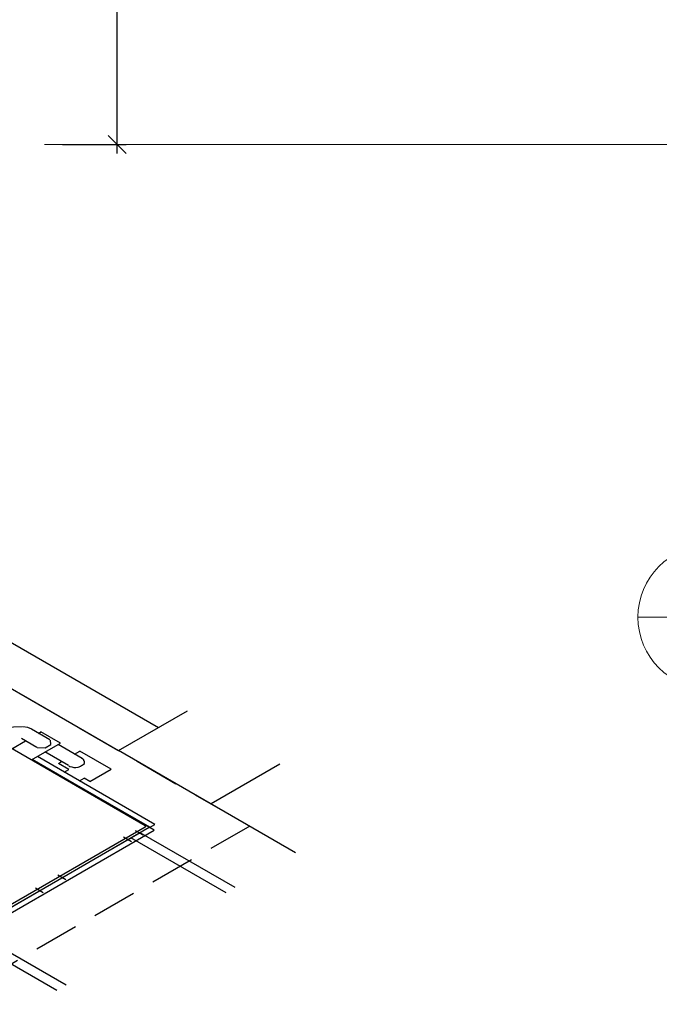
# Model space of a CAD drawing. Header units: millimetres. Extents: x 335 to 91625, y -1 to 84.
# Tile 10 of 62: x 359.63 to 366.79, y 53.39 to 64.4. Entities that reach past the tile are written whole.
import ezdxf

# ---------------------------------------------------------------- set-up
doc = ezdxf.new("R2010")
doc.units = ezdxf.units.MM
doc.header["$MEASUREMENT"] = 0
doc.linetypes.add('Dashed', pattern=[0.75, 0.5, -0.25])
doc.layers.add('AQ-Indicação coluna', color=5, linetype='Continuous', lineweight=20)
doc.layers.add('DI-Eixos', color=7, linetype='Continuous', lineweight=20)
doc.styles.add('TimesNewRoman', font='times.ttf')
doc.dimstyles.new('UM_25.000000', dxfattribs={"dimtxt": 0.18, "dimasz": 0.2, "dimexe": 0.1, "dimexo": 0.2, "dimgap": 0, "dimtad": 1, "dimtih": 1, "dimtoh": 1, "dimdec": 1, "dimlfac": 25, "dimzin": 0, "dimdsep": 46, "dimtxsty": 'Standard', "dimblk": 'CLOSED', "dimblk1": 'CLOSED', "dimblk2": 'CLOSED', "dimcen": 0.09, "dimdle": 0.1, "dimadec": 1, "dimazin": 2, "dimtfac": 1, "dimtdec": 4, "dimtofl": 0, "dimtmove": 0, "dimatfit": 3, "dimldrblk": 'CLOSED', "dimfxl": 0, "dimtolj": 1, "dimarcsym": 0})

# ---------------------------------------------------------------- blocks, each defined once
blk = doc.blocks.new('_OBLIQUE')
at = {"color": 0, "linetype": 'ByBlock', "lineweight": -2}
blk.add_line((-0.5, -0.5), (0.5, 0.5), dxfattribs=at)
blk = doc.blocks.new('*D5')
at = {"color": 0, "lineweight": -2}
for p, q in [((360.718, 62.906), (360.718, 67.106)), ((361.025, 67.006), (360.618, 67.006)), ((360.108, 63.006), (360.818, 63.006))]:
    blk.add_line(p, q, dxfattribs=at)
at = {"layer": 'Defpoints', "color": 0}
for p in [(360.718, 67.006), (361.225, 67.006), (359.908, 63.006)]:
    blk.add_point(p, dxfattribs=at)
at = {"color": 0, "lineweight": -2, "xscale": 0.2, "yscale": 0.2, "zscale": 0.2}
for p, rotation in [((360.718, 67.006), 90), ((360.718, 63.006), 270)]:
    blk.add_blockref('_OBLIQUE', p, dxfattribs=dict(at, rotation=rotation))
at = {"color": 7, "insert": (360.506, 65.006), "char_height": 0.2118, "attachment_point": 5, "rotation": 90, "style": 'TimesNewRoman'}
blk.add_mtext('\\A1;100', dxfattribs=at)

msp = doc.modelspace()

# ---------------------------------------------------------------- linework, layer by layer
at = {"color": 7}
for p, q in [((347.6328, 64.3108), (361.1828, 56.4878)), ((347.1858, 64.0528), (360.7358, 56.2298)), ((362.7148, 55.0878), (360.7358, 56.2298)), ((362.5408, 56.0778), (361.7698, 55.6328)), ((362.0388, 54.6978), (360.9748, 55.3118)), ((361.9378, 54.6388), (360.8738, 55.2528)), ((360.1478, 53.6058), (359.0838, 54.2198)), ((360.0458, 53.5468), (358.9828, 54.1608))]:
    msp.add_line(p, q, dxfattribs=at)
msp.add_line((360.7358, 56.2298), (361.5068, 56.6748))
at = {"color": 8}
for p, q in [((359.9668, 56.3498), (359.7598, 56.4698)), ((359.8398, 56.4228), (359.8658, 56.4378)), ((360.0838, 56.3118), (359.8658, 56.4378)), ((361.0328, 55.3898), (359.4268, 56.3168)), ((359.5408, 56.2508), (359.6948, 56.3388)), ((359.8218, 56.2658), (359.6478, 56.3658)), ((359.7598, 56.1248), (360.0838, 56.3118)), ((360.3258, 56.1428), (360.0578, 56.2968)), ((361.1418, 55.4048), (359.8268, 56.1638)), ((360.1748, 56.0618), (359.9098, 56.2148)), ((360.2428, 56.1908), (360.2998, 56.2238)), ((360.6508, 56.0208), (360.2998, 56.2238)), ((361.1338, 55.3398), (359.7668, 56.1288)), ((361.0848, 55.3718), (359.7698, 56.1308)), ((360.0638, 56.0868), (360.0968, 56.1068)), ((360.1798, 56.0198), (360.0638, 56.0868)), ((360.1798, 56.0588), (360.1908, 56.0528)), ((360.1908, 56.0528), (360.2118, 56.0498)), ((360.2118, 56.0498), (360.2248, 56.0448)), ((360.2248, 56.0448), (360.2348, 56.0418)), ((360.2348, 56.0418), (360.2558, 56.0418)), ((360.2558, 56.0418), (360.2818, 56.0448)), ((360.2818, 56.0448), (360.2948, 56.0498)), ((360.2948, 56.0498), (360.3098, 56.0558)), ((360.3098, 56.0558), (360.3208, 56.0618)), ((360.3338, 56.1348), (360.3208, 56.1458)), ((360.3208, 56.0618), (360.3288, 56.0658)), ((360.3288, 56.0658), (360.3388, 56.0748)), ((360.3468, 56.1278), (360.3338, 56.1348)), ((360.3388, 56.0748), (360.3518, 56.0858)), ((360.3468, 56.1158), (360.3468, 56.1278)), ((360.3518, 56.1098), (360.3468, 56.1158)), ((360.3518, 56.0978), (360.3518, 56.1098)), ((360.3518, 56.0858), (360.3518, 56.0978)), ((360.1278, 55.9898), (360.1798, 56.0198)), ((360.4138, 55.8848), (360.6508, 56.0208)), ((360.2968, 55.8918), (360.3488, 55.9218)), ((360.4138, 55.8848), (360.3488, 55.9218)), ((361.0818, 55.3698), (361.1418, 55.4048)), ((361.0328, 55.3748), (358.8738, 54.1278)), ((358.8788, 54.1008), (361.0788, 55.3718)), ((358.9328, 54.0698), (361.1338, 55.3398)), ((360.9748, 55.3118), (358.9828, 54.1608)), ((361.0088, 55.2828), (360.9258, 55.3308)), ((360.7908, 55.2648), (360.8788, 55.2138)), ((360.0558, 54.8408), (360.1438, 54.7898)), ((359.8038, 54.6948), (359.8918, 54.6438))]:
    msp.add_line(p, q, dxfattribs=at)
at = {"color": 7, "linetype": 'Dashed'}
msp.add_lwpolyline([(354.4488, 59.8598), (362.2018, 55.3838), (358.7538, 53.3928), (351.0008, 57.8688), (354.4488, 59.8598)], dxfattribs=at)
at = {"color": 8}
for points in [[(359.6558, 56.4958), (359.5608, 56.4918), (359.4698, 56.4728)], [(359.7658, 56.4688), (359.7188, 56.4868), (359.6638, 56.4948)], [(359.8238, 56.2638), (359.9138, 56.2598), (359.9778, 56.2968), (359.9718, 56.3478)], [(361.0328, 55.3748), (361.0388, 55.3818), (361.0328, 55.3898)]]:
    msp.add_lwpolyline(points, dxfattribs=at)
at = {"layer": 'AQ-Indicação coluna'}
msp.add_line((366.5463, 57.7214), (368.1463, 57.7214), dxfattribs=at)
msp.add_circle((367.3463, 57.7214), 0.8, dxfattribs=at)
at = {"layer": 'DI-Eixos'}
msp.add_line((359.9076, 63.0057), (373.8496, 63.0057), dxfattribs=at)

# ---------------------------------------------------------------- dimensions: what is measured, and where the dimension line sits
dim = msp.add_linear_dim(base=(360.7182, 67.0057), p1=(359.9076, 63.0057), p2=(361.2253, 67.0057), angle=90, dimstyle='UM_25.000000', override={"dimtxt": 0.2118, "dimasz": 0.2, "dimexe": 0.1, "dimexo": 0.2, "dimtad": 1, "dimtih": 0, "dimtoh": 0, "dimdec": 1, "dimlfac": 25, "dimzin": 8, "dimtxsty": 'TimesNewRoman', "dimblk": 'OBLIQUE', "dimblk1": 'OBLIQUE', "dimblk2": 'OBLIQUE', "dimsah": 1, "dimdle": 0.1, "dimse1": 0, "dimse2": 0, "dimclrt": 7, "dimadec": 1, "dimazin": 3, "dimtmove": 2, "dimldrblk": 'OBLIQUE'})
dim.commit()
dim.dimension.update_dxf_attribs({"geometry": '*D5', "text_midpoint": (360.5064, 65.0057), "dimtype": 160, "text_rotation": 90})

doc.saveas('drawing.dxf')
